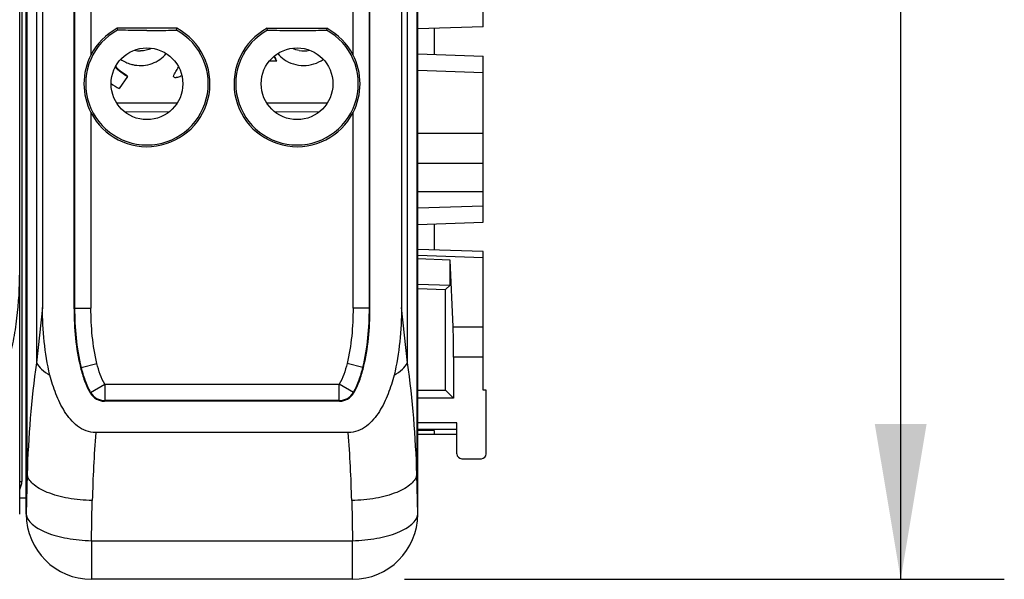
# Model space of a CAD drawing. Header units: inches. Extents: x 0 to 23.4, y 0 to 16.5.
# Tile 4 of 24: x 9 to 10.2, y 4.5 to 5.2. Entities that reach past the tile are written whole.
import ezdxf

# ---------------------------------------------------------------- set-up
doc = ezdxf.new("R2010")
doc.units = ezdxf.units.IN
doc.header["$LTSCALE"] = 1.28622
doc.header["$MEASUREMENT"] = 0
doc.layers.get('0').update_dxf_attribs({"linetype": 'CONTINUOUS'})
doc.layers.add('PRT0004-DIM', color=7, linetype='CONTINUOUS')
doc.layers.add('PRT0004-SHAPE', color=7, linetype='CONTINUOUS')
doc.styles.add('TEXTSTYLE_3', font='malgun.ttf')
doc.dimstyles.new('DIMSTYLE_1', dxfattribs={"dimtxt": 0.15625, "dimasz": 0.1875, "dimexe": 0.125, "dimexo": 0.0625, "dimgap": 0.039062, "dimtad": 1, "dimdec": 5, "dimzin": 4, "dimdsep": 46, "dimtxsty": 'TEXTSTYLE_3', "dimblk": '_FILLED', "dimblk1": '_FILLED', "dimblk2": '_FILLED', "dimcen": 0.09, "dimadec": 5, "dimazin": 1, "dimtfac": 1, "dimtdec": 5, "dimtofl": 0, "dimtmove": 0, "dimatfit": 3, "dimldrblk": '_FILLED', "dimfxl": 1, "dimtolj": 1, "dimtzin": 4, "dimarcsym": 0})

# ---------------------------------------------------------------- blocks, each defined once
blk = doc.blocks.new('_FILLED')
at = {"color": 0, "linetype": 'BYBLOCK'}
blk.add_solid([(0, 0), (-1, 0.1667), (-1, -0.1667)], dxfattribs=at)
blk = doc.blocks.new('*D4')
at = {"layer": 'PRT0004-DIM', "color": 2, "linetype": 'CONTINUOUS'}
for p, q in [((9.4299, 8.4955), (10.1538, 8.4955)), ((10.0288, 8.4955), (10.0288, 6.5073)), ((10.0288, 4.5192), (10.0288, 6.5073)), ((9.43, 4.5192), (10.1538, 4.5192))]:
    blk.add_line(p, q, dxfattribs=at)
at = {"layer": 'PRT0004-DIM', "color": 2, "linetype": 'CONTINUOUS', "xscale": 0.1875, "yscale": 0.1875, "zscale": 0.1875}
for p, rotation in [((10.0288, 8.4955), 90), ((10.0288, 4.5192), 270)]:
    blk.add_blockref('_FILLED', p, dxfattribs=dict(at, rotation=rotation))
at = {"layer": 'PRT0004-DIM', "color": 2, "linetype": 'CONTINUOUS', "insert": (9.8335, 6.5073), "char_height": 0.15625, "width": 0.359375, "attachment_point": 2, "rotation": 90, "line_spacing_factor": 0.9, "style": 'TEXTSTYLE_3'}
blk.add_mtext('101', dxfattribs=at)

msp = doc.modelspace()

# ---------------------------------------------------------------- linework, layer by layer
at = {"layer": 'PRT0004-SHAPE', "color": 7, "linetype": 'CONTINUOUS'}
for p, q in [((9.44612, 4.597769), (9.446123, 8.416848)), ((8.965808, 4.597847), (8.965808, 7.452227)), ((8.973685, 4.597769), (8.973682, 7.439803)), ((8.974819, 4.646267), (8.974819, 7.44094)), ((8.985974, 7.444852), (8.985974, 4.780619)), ((8.993367, 7.446406), (8.993367, 4.847337)), ((9.031362, 4.845962), (9.031362, 7.446406)), ((9.032074, 7.445338), (9.032074, 4.846669)), ((9.387731, 4.846673), (9.387731, 7.445338)), ((9.388441, 4.845962), (9.388443, 7.446406)), ((9.426438, 7.446406), (9.426438, 4.847337)), ((9.433831, 4.780619), (9.433831, 7.444852)), ((9.444986, 7.44094), (9.444986, 4.646267)), ((8.968385, 7.253265), (8.968385, 4.637267)), ((9.524863, 5.186479), (9.524863, 6.430574)), ((9.051747, 5.20739), (9.051747, 5.152283)), ((9.368058, 5.152283), (9.368058, 5.20739)), ((9.155338, 5.184511), (9.083364, 5.184511)), ((9.083364, 5.184511), (9.083887, 5.182449)), ((9.154815, 5.182449), (9.155338, 5.184511)), ((9.264467, 5.184511), (9.33644, 5.184511)), ((9.26499, 5.182449), (9.264467, 5.184511)), ((9.33644, 5.184511), (9.335917, 5.182449)), ((9.524863, 5.186479), (9.44612, 5.18373)), ((9.465808, 5.184417), (9.465808, 5.153108)), ((9.26713, 5.145208), (9.275883, 5.145208)), ((9.44612, 5.153796), (9.524863, 5.151046)), ((9.524863, 4.950259), (9.524863, 5.151046)), ((9.083001, 5.136996), (9.081615, 5.13874)), ((9.446123, 5.134099), (9.524863, 5.131349)), ((9.095729, 5.12644), (9.085887, 5.111676)), ((9.095265, 5.12764), (9.09445, 5.128089)), ((9.155478, 5.09396), (9.083224, 5.09396)), ((9.33658, 5.09396), (9.264327, 5.09396)), ((9.051747, 5.08288), (9.051747, 4.84669)), ((9.146276, 5.083768), (9.093089, 5.083304)), ((9.326716, 5.083304), (9.273528, 5.083768)), ((9.368058, 4.84669), (9.368058, 5.08288)), ((9.44612, 5.0578), (9.524863, 5.0578)), ((9.524863, 5.021156), (9.44612, 5.021156)), ((9.44612, 4.98766), (9.524863, 4.98766)), ((9.524863, 4.969956), (9.44612, 4.967206)), ((9.44612, 4.947509), (9.524863, 4.950259)), ((9.465808, 4.948197), (9.465808, 4.916888)), ((9.524863, 4.914826), (9.44612, 4.917576)), ((9.44612, 4.9107), (9.524863, 4.90795)), ((9.524863, 4.747503), (9.524863, 4.914826)), ((9.485195, 4.904747), (9.44612, 4.906053)), ((9.485101, 4.874458), (9.485195, 4.904747)), ((9.488772, 4.824243), (9.485195, 4.904747)), ((9.44612, 4.875762), (9.485101, 4.874458)), ((9.479587, 4.869134), (9.485101, 4.874458)), ((9.44612, 4.870303), (9.479587, 4.869134)), ((9.479587, 4.747503), (9.479587, 4.869134)), ((8.993367, 4.847337), (8.985974, 4.780619)), ((9.433831, 4.780619), (9.426438, 4.847337)), ((9.032074, 4.846669), (9.051747, 4.84669)), ((9.032074, 4.846669), (9.032566, 4.846678)), ((9.387731, 4.846673), (9.368058, 4.84669)), ((9.387731, 4.846673), (9.38724, 4.846668)), ((9.488772, 4.824243), (9.524863, 4.824243)), ((9.039899, 4.775008), (9.058986, 4.779775)), ((9.379906, 4.775009), (9.360819, 4.779776)), ((9.524863, 4.7876), (9.489208, 4.7876)), ((9.489208, 4.7876), (9.489208, 4.737882)), ((9.051436, 4.74475), (9.068407, 4.754702)), ((9.068407, 4.754701), (9.351395, 4.754702)), ((9.068407, 4.754702), (9.068407, 4.735028)), ((9.368382, 4.744779), (9.351395, 4.754702)), ((9.351395, 4.735028), (9.351395, 4.754702)), ((9.446123, 4.747503), (9.479587, 4.747503)), ((9.479587, 4.747503), (9.489208, 4.737882)), ((9.5288, 4.747503), (9.524863, 4.747503)), ((9.5288, 4.670731), (9.5288, 4.747503)), ((9.351801, 4.734317), (9.068002, 4.734317)), ((9.351395, 4.735028), (9.068407, 4.735028)), ((9.351801, 4.734317), (9.351395, 4.735028)), ((9.489208, 4.737882), (9.446123, 4.737882)), ((9.493367, 4.708133), (9.446123, 4.708133)), ((9.493367, 4.670731), (9.493367, 4.708133)), ((9.362304, 4.696322), (9.057501, 4.696322)), ((9.493367, 4.700259), (9.446123, 4.700259)), ((9.465808, 4.698978), (9.446123, 4.698978)), ((9.446123, 4.694353), (9.493367, 4.694353)), ((9.465808, 4.698978), (9.465808, 4.694353)), ((9.499272, 4.664826), (9.522894, 4.664826)), ((8.974819, 4.646267), (8.973685, 4.597769)), ((9.44612, 4.597769), (9.444986, 4.646267)), ((8.965808, 4.637267), (8.968385, 4.637267)), ((8.965808, 4.617582), (8.973682, 4.617582)), ((9.052322, 4.565817), (9.053451, 4.614287)), ((9.366353, 4.614287), (9.367483, 4.565817)), ((9.052322, 4.565817), (9.367483, 4.565817)), ((9.052322, 4.565817), (9.052322, 4.519156)), ((9.367483, 4.519156), (9.367483, 4.565817)), ((9.367433, 4.519156), (9.052372, 4.519156))]:
    msp.add_line(p, q, dxfattribs=at)
msp.add_lwpolyline([(9.09445, 5.128089), (9.088357, 5.132133), (9.083001, 5.136996)], dxfattribs=at)
for centre in [(9.119351, 5.117582), (9.300454, 5.117582)]:
    msp.add_circle(centre, 0.043307, dxfattribs=at)
for centre, radius, start, end in [((9.119351, 5.117582), 0.073928, 118.666072, 61.333928), ((9.119351, 5.117582), 0.07599, 207.171342, 61.733779), ((9.119351, 5.117582), 0.07599, 118.266221, 152.828658), ((9.300454, 5.117582), 0.07599, 118.266221, 332.828658), ((9.300454, 5.117582), 0.073928, 118.666072, 61.333928), ((9.300454, 5.117582), 0.07599, 27.171342, 61.733779), ((9.111494, 5.187067), 0.029919, 255.988359, 270.177672), ((9.308339, 5.187029), 0.02988, 259.667013, 284.02571), ((9.308908, 5.169463), 0.040975, 207.309875, 216.29575), ((9.314958, 5.169671), 0.046101, 203.989216, 212.049663), ((9.114473, 5.166504), 0.04408, 220.747891, 226.96494), ((9.115861, 5.171528), 0.066939, 233.434821, 243.397937), ((10.213381, 4.611069), 1.239062, 172.135177, 178.372245), ((8.20637, 4.611065), 1.239116, 1.62789, 7.864687), ((9.068, 4.753986), 0.019669, 210.903802, 270.007542), ((9.068419, 4.754723), 0.019694, 210.421806, 269.96434), ((9.351382, 4.754723), 0.019694, 270.035363, 329.675524), ((9.351803, 4.753986), 0.019669, 269.99232, 329.219053), ((10.594847, 4.579309), 1.541793, 175.647407, 178.700036), ((7.82418, 4.57927), 1.542571, 1.300736, 4.351824), ((9.499272, 4.670731), 0.005906, 180, 270), ((9.522894, 4.670731), 0.005906, 270, 360), ((9.052422, 4.597897), 0.07874, 180.092614, 269.963588), ((9.367383, 4.597897), 0.07874, 270.036412, 359.907386)]:
    msp.add_arc(centre, radius, start, end, dxfattribs=at)
for centre, major_axis, ratio, start_param, end_param in [((9.488521, 4.7876), (0, 0.03937), 0.01745506, -1.57078237, -0.37431965), ((8.948699, 4.637267), (-0.019685, 0), 0.99998629, 2.63277369, 3.14159265)]:
    msp.add_ellipse(centre, major_axis=major_axis, ratio=ratio, start_param=start_param, end_param=end_param, dxfattribs=at)
for points, knots in [([(9.119351, 5.181794), (9.115979, 5.181794), (9.104155, 5.181862), (9.092334, 5.182159), (9.083887, 5.182449)], [0, 0, 0, 0, 0.28523618, 1, 1, 1, 1]), ([(9.119351, 5.181794), (9.122724, 5.181794), (9.134547, 5.181862), (9.146369, 5.182159), (9.154815, 5.182449)], [0, 0, 0, 0, 0.28522524, 1, 1, 1, 1]), ([(9.26499, 5.182449), (9.267535, 5.182361), (9.279352, 5.181987), (9.291177, 5.181794), (9.300454, 5.181794)], [0, 0, 0, 0, 0.21538484, 1, 1, 1, 1]), ([(9.300454, 5.181794), (9.303826, 5.181794), (9.31565, 5.181862), (9.327471, 5.182159), (9.335917, 5.182449)], [0, 0, 0, 0, 0.28522524, 1, 1, 1, 1]), ([(9.051747, 5.152283), (9.04631, 5.141691), (9.040278, 5.117582), (9.04631, 5.093472), (9.051747, 5.08288)], [0, 0, 0, 0, 0.49999966, 1, 1, 1, 1]), ([(9.087816, 5.147041), (9.091502, 5.144442), (9.097099, 5.141801), (9.102988, 5.140471), (9.104491, 5.140217)], [0, 0, 0, 0, 0.74740199, 1, 1, 1, 1]), ([(9.104491, 5.140217), (9.111458, 5.13904), (9.126081, 5.140246), (9.138218, 5.148622), (9.142618, 5.153954)], [0, 0, 0, 0, 0.50541511, 1, 1, 1, 1]), ([(9.284863, 5.146904), (9.291616, 5.142205), (9.308453, 5.137015), (9.325265, 5.142299), (9.331987, 5.147039)], [0, 0, 0, 0, 0.50005666, 1, 1, 1, 1]), ([(9.368058, 5.08288), (9.373495, 5.093472), (9.379526, 5.117582), (9.373495, 5.141691), (9.368058, 5.152283)], [0, 0, 0, 0, 0.5000003, 1, 1, 1, 1]), ([(9.095729, 5.12644), (9.094686, 5.126963), (9.090643, 5.129169), (9.086903, 5.131937), (9.084391, 5.134284)], [0, 0, 0, 0, 0.25344553, 1, 1, 1, 1]), ([(9.151576, 5.126537), (9.15167, 5.127583), (9.152704, 5.129522), (9.154835, 5.133129), (9.15653, 5.135843), (9.157577, 5.137688)], [0, 0, 0, 0, 0.2481437, 0.49865708, 1, 1, 1, 1]), ([(9.095731, 5.126442), (9.095731, 5.126589), (9.095713, 5.127015), (9.095522, 5.127502), (9.095265, 5.12764)], [0, 0, 0, 0, 0.33388474, 1, 1, 1, 1]), ([(9.161415, 5.127287), (9.160578, 5.126865), (9.158865, 5.126085), (9.156638, 5.125321), (9.154778, 5.124926), (9.153396, 5.124809), (9.15189, 5.125062), (9.151537, 5.126099), (9.151576, 5.126537)], [0, 0, 0, 0, 0.2512043, 0.50351803, 0.63034624, 0.757163, 0.88212399, 1, 1, 1, 1]), ([(8.887068, 4.696322), (8.891702, 4.696322), (8.901058, 4.698478), (8.912815, 4.70629), (8.922481, 4.716472), (8.93314, 4.731805), (8.943303, 4.752897), (8.952148, 4.779452), (8.958489, 4.806716), (8.964201, 4.843568), (8.965807, 4.871565), (8.965808, 4.890197)], [0, 0, 0, 0, 0.06220861, 0.12461196, 0.18711553, 0.24965376, 0.37464955, 0.49971562, 0.62480396, 0.74990237, 1, 1, 1, 1]), ([(9.002347, 4.765626), (8.999021, 4.77894), (8.994634, 4.806147), (8.993367, 4.83361), (8.993367, 4.847337)], [0, 0, 0, 0, 0.49993404, 1, 1, 1, 1]), ([(9.426438, 4.847337), (9.426438, 4.83361), (9.42517, 4.806147), (9.420783, 4.77894), (9.417458, 4.765626)], [0, 0, 0, 0, 0.50007419, 1, 1, 1, 1]), ([(9.031363, 4.845962), (9.031404, 4.834013), (9.032546, 4.810115), (9.036315, 4.786424), (9.039209, 4.774835)], [0, 0, 0, 0, 0.50007367, 1, 1, 1, 1]), ([(9.032074, 4.846669), (9.032093, 4.834725), (9.0332, 4.810648), (9.036961, 4.786772), (9.039899, 4.775007)], [0, 0, 0, 0, 0.49623254, 1, 1, 1, 1]), ([(9.058986, 4.779775), (9.056276, 4.790626), (9.052795, 4.812922), (9.051766, 4.835401), (9.051747, 4.84669)], [0, 0, 0, 0, 0.49766836, 1, 1, 1, 1]), ([(9.368058, 4.84669), (9.368039, 4.835402), (9.36701, 4.812923), (9.363529, 4.790628), (9.360819, 4.779776)], [0, 0, 0, 0, 0.50229859, 1, 1, 1, 1]), ([(9.379906, 4.775009), (9.382844, 4.786775), (9.386605, 4.810651), (9.387711, 4.834729), (9.387731, 4.846673)], [0, 0, 0, 0, 0.50379415, 1, 1, 1, 1]), ([(9.380596, 4.774837), (9.38349, 4.786426), (9.387258, 4.810116), (9.388401, 4.834014), (9.388441, 4.845962)], [0, 0, 0, 0, 0.49993573, 1, 1, 1, 1]), ([(8.985974, 4.780619), (8.987516, 4.777699), (8.992542, 4.771941), (8.998743, 4.767714), (9.002347, 4.765626)], [0, 0, 0, 0, 0.44221806, 1, 1, 1, 1]), ([(9.068407, 4.754701), (9.066192, 4.758479), (9.062646, 4.766759), (9.060093, 4.775341), (9.058986, 4.779774)], [0, 0, 0, 0, 0.48936769, 1, 1, 1, 1]), ([(9.360819, 4.779776), (9.359713, 4.775345), (9.357165, 4.766758), (9.353605, 4.758485), (9.351395, 4.754701)], [0, 0, 0, 0, 0.51038484, 1, 1, 1, 1]), ([(9.417458, 4.765626), (9.421062, 4.767714), (9.427263, 4.771941), (9.432289, 4.777699), (9.433831, 4.780619)], [0, 0, 0, 0, 0.55777816, 1, 1, 1, 1]), ([(9.057501, 4.696322), (9.053573, 4.696322), (9.045644, 4.697846), (9.035332, 4.703907), (9.026812, 4.712209), (9.017506, 4.724993), (9.008911, 4.742878), (9.00426, 4.757977), (9.002347, 4.765626)], [0, 0, 0, 0, 0.12465782, 0.24953115, 0.37459307, 0.49972562, 0.74977062, 1, 1, 1, 1]), ([(9.039209, 4.774835), (9.040552, 4.769458), (9.043741, 4.758831), (9.048278, 4.748637), (9.051123, 4.743884)], [0, 0, 0, 0, 0.50013611, 1, 1, 1, 1]), ([(9.039899, 4.775007), (9.041174, 4.769905), (9.044266, 4.759527), (9.048624, 4.749546), (9.051436, 4.74475)], [0, 0, 0, 0, 0.48612641, 1, 1, 1, 1]), ([(9.417458, 4.765626), (9.415545, 4.757977), (9.410893, 4.742878), (9.402298, 4.724993), (9.392992, 4.712209), (9.384473, 4.703907), (9.37416, 4.697846), (9.366231, 4.696322), (9.362304, 4.696322)], [0, 0, 0, 0, 0.25022939, 0.50027456, 0.62540729, 0.75046954, 0.87534319, 1, 1, 1, 1]), ([(9.368382, 4.744779), (9.371182, 4.749573), (9.375548, 4.759538), (9.378632, 4.769909), (9.379906, 4.775009)], [0, 0, 0, 0, 0.51361733, 1, 1, 1, 1]), ([(9.368701, 4.74392), (9.371533, 4.748673), (9.376075, 4.758849), (9.379255, 4.769466), (9.380596, 4.774837)], [0, 0, 0, 0, 0.49986122, 1, 1, 1, 1]), ([(9.053451, 4.614287), (9.043655, 4.614478), (9.025193, 4.616208), (9.003635, 4.621822), (8.989685, 4.628431), (8.982039, 4.633752), (8.976807, 4.639618), (8.975069, 4.644141), (8.974819, 4.646267)], [0, 0, 0, 0, 0.32803998, 0.61843632, 0.74016419, 0.84323016, 0.92835657, 1, 1, 1, 1]), ([(9.444986, 4.646267), (9.444736, 4.644142), (9.442999, 4.639619), (9.43777, 4.633756), (9.430128, 4.628436), (9.41618, 4.621826), (9.394619, 4.616208), (9.376153, 4.614478), (9.366354, 4.614287)], [0, 0, 0, 0, 0.07163063, 0.15671317, 0.25972056, 0.38141977, 0.67186294, 1, 1, 1, 1]), ([(8.973686, 4.597825), (8.973929, 4.5957), (8.975659, 4.591172), (8.980885, 4.585305), (8.988526, 4.579977), (9.002478, 4.573361), (9.024047, 4.56774), (9.04252, 4.566008), (9.052322, 4.565817)], [0, 0, 0, 0, 0.07160196, 0.15667795, 0.25968254, 0.38138783, 0.67186533, 1, 1, 1, 1]), ([(9.367483, 4.565817), (9.377285, 4.566008), (9.395758, 4.56774), (9.417327, 4.573361), (9.431279, 4.579977), (9.438919, 4.585305), (9.444146, 4.591172), (9.445876, 4.5957), (9.446118, 4.597825)], [0, 0, 0, 0, 0.32813609, 0.61861436, 0.74032007, 0.8433245, 0.92839919, 1, 1, 1, 1])]:
    msp.add_open_spline(points, degree=3, knots=knots, dxfattribs=at)
for points in [[(9.124792, 5.160306), (9.120756, 5.158259), (9.116112, 5.157165), (9.111587, 5.157149)], [(9.302979, 5.157633), (9.300224, 5.158136), (9.297511, 5.159039), (9.295013, 5.160306)], [(9.277187, 5.153954), (9.279398, 5.151275), (9.282011, 5.148888), (9.284863, 5.146904)]]:
    msp.add_open_spline(points, degree=3, dxfattribs=at)

# ---------------------------------------------------------------- dimensions: what is measured, and where the dimension line sits
at = {"layer": 'PRT0004-DIM', "color": 2, "linetype": 'CONTINUOUS'}
dim = msp.add_linear_dim(base=(10.0288, 8.495534), p1=(9.367483, 4.519156), p2=(9.367437, 8.495534), angle=90, dimstyle='DIMSTYLE_1', dxfattribs=at)
dim.commit()
dim.dimension.update_dxf_attribs({"geometry": '*D4', "text_midpoint": (10.0288, 6.509974), "dimtype": 160})

doc.saveas('drawing.dxf')
